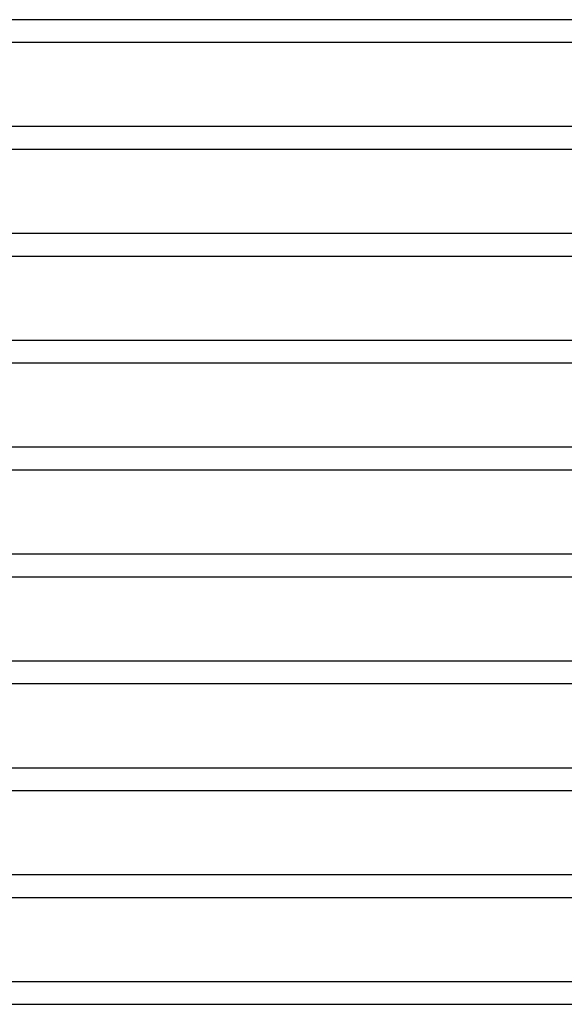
# Model space of a CAD drawing. Header units: millimetres. Extents: x -630 to 630, y -2 to 380.
# Tile 77 of 109: x 195 to 292, y 0 to 175. Entities that reach past the tile are written whole.
import ezdxf

# ---------------------------------------------------------------- set-up
doc = ezdxf.new("R2010")
doc.units = ezdxf.units.MM
doc.layers.add('THICK', color=7, linetype='Continuous')

msp = doc.modelspace()

# ---------------------------------------------------------------- linework, layer by layer
at = {"layer": 'THICK'}
for p, q in [((515.25, 175), (0, 175)), ((2, 171), (301.24, 171)), ((308.7, 156), (0.59, 156)), ((2, 152), (307.56, 152)), ((314.81, 137), (0.85, 137)), ((1.99, 133), (313.88, 133)), ((320.98, 118), (1.03, 118)), ((2, 114), (320.21, 114)), ((327.17, 99), (1.18, 99)), ((2, 95), (326.54, 95)), ((333.39, 80), (1.31, 80)), ((2, 76), (332.88, 76)), ((339.62, 61), (1.41, 61)), ((2, 57), (339.22, 57)), ((345.87, 42), (1.51, 42)), ((2, 38), (345.56, 38)), ((352.12, 23), (1.59, 23)), ((2, 19), (351.91, 19)), ((360.12, 4), (0.24, 4)), ((160.39, 0), (211.29, 0)), ((211.29, 0), (260.58, 0)), ((260.58, 0), (307.89, 0))]:
    msp.add_line(p, q, dxfattribs=at)

doc.saveas('drawing.dxf')
